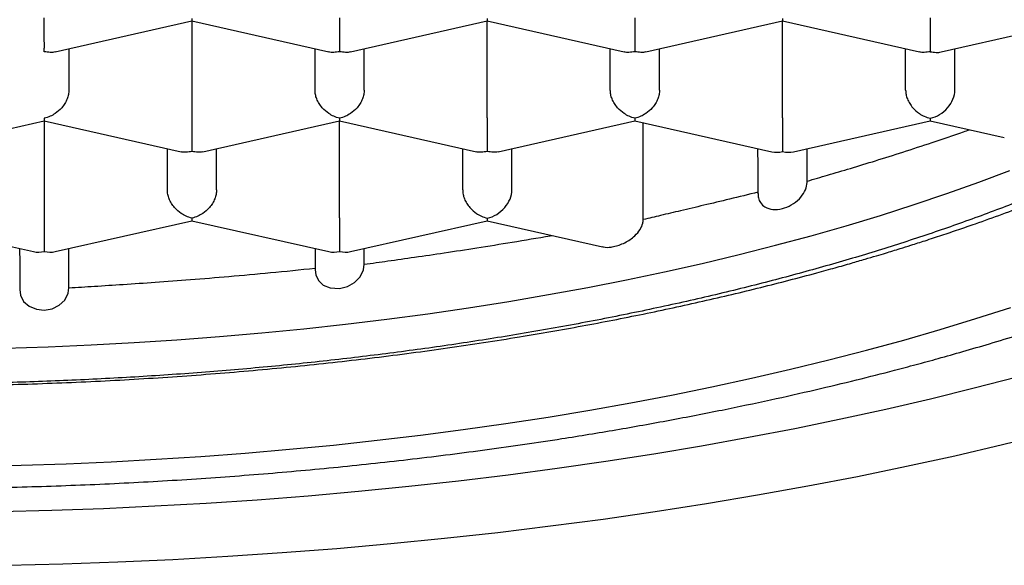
# Model space of a CAD drawing. Header units: millimetres. Extents: x 8 to 743, y 12 to 692.
# Tile 14 of 57: x 282.4 to 287.4, y 557.15 to 559.92. Entities that reach past the tile are written whole.
import ezdxf

# ---------------------------------------------------------------- set-up
doc = ezdxf.new("R2010")
doc.units = ezdxf.units.MM

msp = doc.modelspace()

# ---------------------------------------------------------------- linework, layer by layer
at = {"color": 7, "linetype": 'Continuous', "lineweight": 30}
for p, q in [((282.5813, 559.761), (283.2759, 559.9177)), ((283.2758, 559.9178), (283.9708, 559.761)), ((283.2761, 559.9178), (283.2761, 559.4256)), ((284.0813, 559.761), (284.7759, 559.9177)), ((284.7758, 559.9178), (285.4708, 559.761)), ((284.7761, 559.4256), (284.7761, 559.9178)), ((285.5813, 559.761), (286.2759, 559.9177)), ((286.2758, 559.9178), (286.9708, 559.761)), ((286.2761, 559.4256), (286.2761, 559.9178)), ((287.0808, 559.7609), (287.7761, 559.9178)), ((282.6511, 559.7768), (282.6511, 559.5665)), ((283.9011, 559.5665), (283.9011, 559.7768)), ((284.1511, 559.5665), (284.1511, 559.7768)), ((285.4011, 559.5665), (285.4011, 559.7768)), ((285.6511, 559.5665), (285.6511, 559.7768)), ((286.9011, 559.5665), (286.9011, 559.7768)), ((287.1511, 559.5665), (287.1511, 559.7768)), ((281.8313, 559.2535), (282.5259, 559.4102)), ((282.5258, 559.4103), (283.2208, 559.2535)), ((282.5261, 559.4102), (282.5261, 558.918)), ((283.3313, 559.2535), (284.0259, 559.4102)), ((284.0258, 559.4103), (284.7208, 559.2535)), ((284.0261, 558.918), (284.0261, 559.4102)), ((284.8313, 559.2535), (285.5259, 559.4102)), ((285.5258, 559.4103), (286.221, 559.2534)), ((285.5685, 558.9084), (285.5687, 559.4006)), ((286.3311, 559.2534), (287.0261, 559.4102)), ((287.0261, 559.4233), (287.0261, 559.4102)), ((287.0261, 559.4102), (287.4021, 559.3254)), ((283.1511, 559.059), (283.1511, 559.2692)), ((283.4011, 559.059), (283.4011, 559.2692)), ((284.6511, 559.059), (284.6511, 559.2692)), ((284.9011, 559.059), (284.9011, 559.2692)), ((286.1511, 559.2264), (286.1511, 559.2692)), ((286.4011, 559.1043), (286.4011, 559.2692)), ((286.1511, 559.2234), (286.1511, 559.0478)), ((286.1511, 559.2232), (286.1511, 559.0403)), ((281.7758, 558.9027), (282.471, 558.7459)), ((282.5811, 558.7459), (283.2759, 558.9026)), ((283.2758, 558.9027), (283.971, 558.7459)), ((284.0811, 558.7459), (284.7761, 558.9026)), ((284.7761, 558.9157), (284.7761, 558.9026)), ((284.7761, 558.9026), (285.3614, 558.7706)), ((282.4011, 558.727), (282.4011, 558.7616)), ((282.6511, 558.5618), (282.6511, 558.7616)), ((283.9011, 558.7616), (283.9011, 558.6537)), ((283.9011, 558.7616), (283.9011, 558.6617)), ((284.1511, 558.6815), (284.1511, 558.7616)), ((282.4011, 558.7238), (282.4011, 558.5529))]:
    msp.add_line(p, q, dxfattribs=at)
at = {"color": 7, "linetype": 'Continuous', "lineweight": 30, "flags": 128}
for points in [[(282.3261, 558.2554), (282.5455, 558.2625), (282.7644, 558.2719), (282.9825, 558.2836), (283.1997, 558.2977), (283.4158, 558.3142), (283.6307, 558.3329), (283.8442, 558.3539), (284.0562, 558.3772), (284.2664, 558.4028), (284.4747, 558.4306), (284.6811, 558.4607), (284.8852, 558.4929), (285.087, 558.5273), (285.2863, 558.5639), (285.4829, 558.6026), (285.6768, 558.6434), (285.8677, 558.6862), (286.0556, 558.7311), (286.2402, 558.7779), (286.4215, 558.8268), (286.5993, 558.8775), (286.7734, 558.9302), (286.9438, 558.9847), (287.1103, 559.041), (287.2728, 559.099), (287.4311, 559.1588)], [(283.9021, 558.6538), (283.9045, 558.6275), (283.9186, 558.5986), (283.9431, 558.5762), (283.9787, 558.5617), (284.0251, 558.5593), (284.0656, 558.5691), (284.1025, 558.5896), (284.1305, 558.6183), (284.1472, 558.6532), (284.1511, 558.6815), (284.1511, 558.6815)], [(282.4022, 558.553), (282.4051, 558.5247), (282.4212, 558.4931), (282.4487, 558.4684), (282.4862, 558.453), (282.5262, 558.4491), (282.5664, 558.456), (282.6024, 558.4734), (282.6304, 558.5), (282.6473, 558.5343), (282.6511, 558.5618), (282.6511, 558.5618)], [(282.1785, 557.6552), (282.4081, 557.6605), (282.6373, 557.6682), (282.8659, 557.6782), (283.0937, 557.6906), (283.3206, 557.7053), (283.5465, 557.7223), (283.7711, 557.7416), (283.9944, 557.7633), (284.2161, 557.7872), (284.4362, 557.8134), (284.6544, 557.8418), (284.8706, 557.8725), (285.0847, 557.9054), (285.2964, 557.9405), (285.5058, 557.9777), (285.7126, 558.0171), (285.9166, 558.0586), (286.1178, 558.1022), (286.316, 558.1478), (286.5111, 558.1954), (286.7028, 558.245), (286.8912, 558.2966), (287.0761, 558.3501), (287.2573, 558.4055), (287.4346, 558.4627)], [(282.302, 557.4252), (282.5646, 557.4319), (282.8266, 557.4413), (283.0878, 557.4534), (283.3482, 557.4681), (283.6075, 557.4855), (283.8656, 557.5056), (284.1222, 557.5283), (284.3772, 557.5536), (284.6304, 557.5815), (284.8817, 557.612), (285.1308, 557.645), (285.3777, 557.6806), (285.622, 557.7187), (285.8638, 557.7593), (286.1027, 557.8023), (286.3387, 557.8478), (286.5715, 557.8956), (286.8011, 557.9459), (287.0272, 557.9984), (287.2497, 558.0533), (287.4684, 558.1104)], [(282.3387, 557.152), (282.6195, 557.1592), (282.8997, 557.1693), (283.1792, 557.1822), (283.4577, 557.198), (283.7351, 557.2166), (284.0111, 557.2381), (284.2856, 557.2623), (284.5584, 557.2894), (284.8292, 557.3192), (285.098, 557.3518), (285.3645, 557.3872), (285.6285, 557.4253), (285.8899, 557.466), (286.1485, 557.5094), (286.4041, 557.5554), (286.6565, 557.6041), (286.9055, 557.6553), (287.1511, 557.709), (287.3929, 557.7652), (287.6309, 557.8239)]]:
    msp.add_lwpolyline(points, dxfattribs=at)
at = {"color": 7, "linetype": 'Continuous', "lineweight": 30}
for centre, major_axis, start_param, end_param in [((287.0261, 559.5383), (0.1061, 0.0848), 4.154856, 5.725653), ((286.2761, 559.3692), (0.1061, 0.0848), 3.699126, 4.154856), ((286.2761, 559.3692), (0.1061, -0.0848), 5.269922, 5.725652), ((284.7761, 559.0308), (0.1061, 0.0848), 4.154856, 5.725653), ((282.5261, 558.8616), (0.1061, 0.0848), 3.699126, 4.154856), ((282.5261, 558.8616), (0.1061, -0.0848), 5.269922, 5.725652), ((284.0261, 558.8616), (0.1061, 0.0848), 3.699126, 4.154856), ((284.0261, 558.8616), (0.1061, -0.0848), 5.269922, 5.725652)]:
    msp.add_ellipse(centre, major_axis=major_axis, ratio=0.779846, start_param=start_param, end_param=end_param, dxfattribs=at)
for points, knots in [([(272.4262, 561.4159), (272.427, 561.3868), (272.4285, 561.332), (272.435, 561.2595), (272.4421, 561.2002), (272.449, 561.1535), (272.4567, 561.109), (272.4694, 561.0459), (272.4893, 560.9637), (272.5175, 560.8707), (272.5468, 560.7881), (272.5735, 560.7213), (272.6001, 560.6605), (272.6279, 560.6018), (272.6616, 560.5358), (272.7031, 560.461), (272.7544, 560.3769), (272.8135, 560.2884), (272.8809, 560.196), (272.9451, 560.1155), (273.0021, 560.0485), (273.0486, 559.9964), (273.0961, 559.9453), (273.1445, 559.8955), (273.1922, 559.8482), (273.2372, 559.8053), (273.2762, 559.7692), (273.3088, 559.7398), (273.3375, 559.7144), (273.367, 559.6888), (273.4011, 559.6597), (273.4412, 559.6263), (273.4908, 559.5861), (273.551, 559.5389), (273.6206, 559.4863), (273.6941, 559.4328), (273.802, 559.3573), (273.946, 559.2624), (274.1287, 559.1514), (274.2791, 559.0666), (274.3938, 559.0052), (274.4717, 558.9646), (274.549, 558.9254), (274.6238, 558.8886), (274.6924, 558.8557), (274.7511, 558.8281), (274.8006, 558.8053), (274.848, 558.7837), (274.9012, 558.76), (274.9657, 558.7316), (275.0419, 558.6989), (275.1298, 558.6622), (275.2379, 558.6183), (275.3602, 558.5704), (275.4907, 558.5213), (275.6139, 558.4767), (275.7293, 558.4364), (275.8364, 558.4001), (275.9386, 558.3665), (276.0544, 558.3295), (276.191, 558.2874), (276.3525, 558.2398), (276.5272, 558.1906), (276.7285, 558.1368), (276.9563, 558.0795), (277.2064, 558.0209), (277.4603, 557.9656), (277.7135, 557.9145), (277.9655, 557.8674), (278.2584, 557.8169), (278.5925, 557.7649), (278.9709, 557.7135), (279.3513, 557.6689), (279.7358, 557.6309), (280.1218, 557.5997), (280.5083, 557.5751), (280.8947, 557.5572), (281.2827, 557.5457), (281.6739, 557.5407), (282.0677, 557.5423), (282.4633, 557.5506), (282.8576, 557.5657), (283.25, 557.5874), (283.6373, 557.6157), (284.0201, 557.6504), (284.3994, 557.6915), (284.7787, 557.7396), (285.1226, 557.7898), (285.4312, 557.8403), (285.7026, 557.8888), (285.9642, 557.9396), (286.2103, 557.9913), (286.4379, 558.0425), (286.6476, 558.0927), (286.8176, 558.1358), (286.9554, 558.1723), (287.0713, 558.2039), (287.196, 558.2392), (287.3324, 558.2791), (287.4679, 558.3205), (287.601, 558.3626), (287.7302, 558.4051), (287.8651, 558.4511), (288.0022, 558.4998), (288.1416, 558.5514), (288.2769, 558.6036), (288.405, 558.655), (288.5202, 558.7031), (288.6065, 558.7404), (288.6671, 558.7672), (288.7042, 558.7838), (288.7358, 558.7981), (288.7617, 558.8099), (288.7827, 558.8196), (288.8029, 558.829), (288.8271, 558.8403), (288.8589, 558.8553), (288.8986, 558.8743), (288.9461, 558.8973), (289.0011, 558.9244), (289.0633, 558.9557), (289.1312, 558.9907), (289.2197, 559.0375), (289.322, 559.0937), (289.4327, 559.1574), (289.5361, 559.2195), (289.6318, 559.2795), (289.7194, 559.3367), (289.7951, 559.3882), (289.8608, 559.4344), (289.9198, 559.4772), (289.9691, 559.514), (290.0109, 559.5461), (290.0458, 559.5733), (290.0797, 559.6004), (290.1127, 559.6272), (290.1461, 559.6549), (290.1824, 559.6857), (290.2286, 559.7259), (290.2848, 559.7764), (290.3467, 559.8346), (290.4065, 559.8936), (290.4616, 559.9506), (290.5123, 560.0055), (290.5587, 560.0581), (290.6008, 560.1079), (290.6388, 560.155), (290.6728, 560.1988), (290.703, 560.2393), (290.7301, 560.277), (290.7574, 560.3164), (290.7876, 560.3619), (290.8262, 560.4231), (290.8707, 560.4991), (290.9181, 560.5888), (290.9566, 560.6705), (290.9866, 560.7415), (291.0081, 560.797), (291.0258, 560.8472), (291.0386, 560.8864), (291.0481, 560.917), (291.0558, 560.9435), (291.064, 560.9732), (291.0732, 561.009), (291.083, 561.0507), (291.0937, 561.1019), (291.1044, 561.1632), (291.1141, 561.2355), (291.1216, 561.3162), (291.1232, 561.3726), (291.1241, 561.4023)], [0, 0, 0, 0, 0.005461, 0.010276, 0.014452, 0.018073, 0.021568, 0.025006, 0.032889, 0.040552, 0.045901, 0.050849, 0.055302, 0.059744, 0.064399, 0.07065, 0.077327, 0.084443, 0.092036, 0.100063, 0.104564, 0.109006, 0.113392, 0.11772, 0.121976, 0.125814, 0.129087, 0.131628, 0.13371, 0.135959, 0.138621, 0.141697, 0.145186, 0.149828, 0.154963, 0.160102, 0.165161, 0.176884, 0.188155, 0.198949, 0.203413, 0.20778, 0.212049, 0.216218, 0.21996, 0.223068, 0.225543, 0.227737, 0.230483, 0.233784, 0.237638, 0.242047, 0.246951, 0.253585, 0.259773, 0.265515, 0.270811, 0.275662, 0.280085, 0.28454, 0.291051, 0.29801, 0.305415, 0.313266, 0.323193, 0.333405, 0.343431, 0.353269, 0.362921, 0.372385, 0.386478, 0.400245, 0.413991, 0.427734, 0.441475, 0.454969, 0.468462, 0.481954, 0.495445, 0.509181, 0.522918, 0.536655, 0.550393, 0.564133, 0.57763, 0.59124, 0.605045, 0.619048, 0.629356, 0.639769, 0.65, 0.659648, 0.668711, 0.677187, 0.685077, 0.689646, 0.694369, 0.699655, 0.705504, 0.711917, 0.717352, 0.723135, 0.729267, 0.735747, 0.742173, 0.748966, 0.755236, 0.760982, 0.766204, 0.768374, 0.770309, 0.771953, 0.773306, 0.774368, 0.775254, 0.776504, 0.778187, 0.780302, 0.782851, 0.785833, 0.789249, 0.793099, 0.797171, 0.804263, 0.810858, 0.816955, 0.823279, 0.828958, 0.833993, 0.838381, 0.842369, 0.846278, 0.848867, 0.85142, 0.853938, 0.85642, 0.858867, 0.861588, 0.864853, 0.869767, 0.875163, 0.880342, 0.88529, 0.890005, 0.894487, 0.898707, 0.902592, 0.906298, 0.909632, 0.912594, 0.915558, 0.919209, 0.923526, 0.930153, 0.937168, 0.944526, 0.949014, 0.953335, 0.957088, 0.960272, 0.962077, 0.963861, 0.966118, 0.968865, 0.972102, 0.97583, 0.980851, 0.986554, 0.992937, 1, 1, 1, 1]), ([(273.3221, 561.2615), (273.327, 561.2449), (273.3377, 561.2084), (273.3548, 561.1582), (273.3705, 561.1151), (273.384, 561.0803), (273.3967, 561.0492), (273.4095, 561.0189), (273.4252, 560.9835), (273.4442, 560.9426), (273.4665, 560.8975), (273.4899, 560.8527), (273.5129, 560.8109), (273.5333, 560.7755), (273.5522, 560.7439), (273.5714, 560.7127), (273.5924, 560.6797), (273.6133, 560.6482), (273.6315, 560.6214), (273.6465, 560.6), (273.6604, 560.5805), (273.6758, 560.5591), (273.695, 560.5332), (273.7166, 560.5049), (273.7386, 560.4768), (273.7588, 560.4516), (273.7797, 560.4261), (273.8042, 560.3969), (273.8348, 560.3615), (273.8692, 560.323), (273.9035, 560.286), (273.9317, 560.2564), (273.9551, 560.2323), (273.9772, 560.21), (274.0032, 560.1843), (274.0335, 560.155), (274.0749, 560.116), (274.1247, 560.0707), (274.1805, 560.022), (274.2345, 559.9765), (274.2891, 559.932), (274.3486, 559.8853), (274.4106, 559.8384), (274.4736, 559.7923), (274.5362, 559.7481), (274.6021, 559.7031), (274.6735, 559.656), (274.7503, 559.6072), (274.833, 559.5565), (274.9183, 559.5062), (275.0028, 559.4583), (275.0795, 559.4162), (275.1496, 559.3789), (275.2138, 559.3456), (275.2754, 559.3145), (275.3345, 559.2853), (275.3949, 559.2561), (275.4592, 559.2258), (275.5306, 559.1929), (275.6186, 559.1534), (275.7267, 559.1066), (275.8572, 559.0524), (276.0067, 558.9933), (276.1455, 558.9412), (276.2663, 558.8977), (276.3582, 558.8657), (276.4424, 558.8372), (276.515, 558.8132), (276.5755, 558.7936), (276.6235, 558.7784), (276.6592, 558.7672), (276.6855, 558.759), (276.7071, 558.7523), (276.7405, 558.7421), (276.791, 558.7268), (276.8631, 558.7054), (276.949, 558.6805), (277.0547, 558.6507), (277.1817, 558.6163), (277.3322, 558.5772), (277.503, 558.5351), (277.6793, 558.494), (277.8587, 558.4546), (278.0382, 558.4174), (278.2277, 558.3804), (278.4752, 558.3353), (278.7774, 558.2854), (279.1343, 558.234), (279.49, 558.1899), (279.8434, 558.1529), (280.1937, 558.1226), (280.5399, 558.0988), (280.8813, 558.0812), (281.2171, 558.0694), (281.5467, 558.0631), (281.8969, 558.062), (282.2689, 558.0672), (282.6639, 558.0803), (283.0557, 558.1009), (283.4434, 558.1289), (283.8265, 558.164), (284.2041, 558.2063), (284.5755, 558.2555), (284.9269, 558.3096), (285.2581, 558.3673), (285.569, 558.4279), (285.8716, 558.4932), (286.1656, 558.5631), (286.3881, 558.621), (286.5401, 558.663), (286.6218, 558.6862), (286.6915, 558.7064), (286.7494, 558.7236), (286.7961, 558.7376), (286.836, 558.7498), (286.8789, 558.7631), (286.9338, 558.7803), (287.0045, 558.8029), (287.0854, 558.8294), (287.1707, 558.8581), (287.2732, 558.8936), (287.3915, 558.936), (287.5233, 558.9853), (287.6481, 559.0341), (287.7633, 559.081), (287.8704, 559.1263), (287.9748, 559.1721), (288.0809, 559.2203), (288.1854, 559.2698), (288.2835, 559.3181), (288.3724, 559.3634), (288.4604, 559.4099), (288.5527, 559.4604), (288.6551, 559.5187), (288.764, 559.5838), (288.877, 559.6549), (288.9877, 559.7285), (289.0915, 559.8015), (289.1715, 559.861), (289.2339, 559.9092), (289.2838, 559.949), (289.3355, 559.9915), (289.3846, 560.0333), (289.4276, 560.0712), (289.4718, 560.1111), (289.5182, 560.1545), (289.5683, 560.2033), (289.6199, 560.2555), (289.6746, 560.3136), (289.7318, 560.3776), (289.7867, 560.4428), (289.8386, 560.5083), (289.8805, 560.5644), (289.913, 560.6102), (289.9374, 560.6458), (289.9617, 560.6825), (289.988, 560.7239), (290.0156, 560.7695), (290.0429, 560.817), (290.0682, 560.8636), (290.0895, 560.905), (290.1082, 560.943), (290.126, 560.9809), (290.1438, 561.021), (290.1595, 561.0584), (290.1706, 561.0863), (290.1785, 561.1068), (290.1858, 561.126), (290.1952, 561.1519), (290.2072, 561.1867), (290.2183, 561.2206), (290.2248, 561.243), (290.2271, 561.2508)], [0, 0, 0, 0, 0.003577, 0.007926, 0.011645, 0.014527, 0.016627, 0.018947, 0.021773, 0.025322, 0.029103, 0.033071, 0.036641, 0.039702, 0.042096, 0.044809, 0.047839, 0.050801, 0.053183, 0.054984, 0.056537, 0.058439, 0.06083, 0.063652, 0.066305, 0.068631, 0.070631, 0.07336, 0.076667, 0.080626, 0.084381, 0.087362, 0.089249, 0.091405, 0.093964, 0.096927, 0.100239, 0.105834, 0.110786, 0.115239, 0.119896, 0.124817, 0.130212, 0.135151, 0.139994, 0.14496, 0.1504, 0.156322, 0.162259, 0.168463, 0.17426, 0.179361, 0.183839, 0.188279, 0.192023, 0.195806, 0.199628, 0.203505, 0.207856, 0.212868, 0.219624, 0.227297, 0.235885, 0.245385, 0.250649, 0.255834, 0.26036, 0.264217, 0.267406, 0.269927, 0.27178, 0.272987, 0.274041, 0.27515, 0.278194, 0.281885, 0.286287, 0.2914, 0.29797, 0.30543, 0.31378, 0.32302, 0.330905, 0.339338, 0.34827, 0.357229, 0.373287, 0.389051, 0.404521, 0.419696, 0.434577, 0.449165, 0.463459, 0.477459, 0.491166, 0.50458, 0.521102, 0.537573, 0.553996, 0.570374, 0.586708, 0.603, 0.619251, 0.635454, 0.649885, 0.664227, 0.678481, 0.692647, 0.706711, 0.711433, 0.715575, 0.719136, 0.722116, 0.724515, 0.726371, 0.728333, 0.731198, 0.734967, 0.739485, 0.744084, 0.748687, 0.756151, 0.763625, 0.770863, 0.777569, 0.783744, 0.789902, 0.796447, 0.803247, 0.809508, 0.815239, 0.820604, 0.827005, 0.833966, 0.841819, 0.850225, 0.858776, 0.866991, 0.874627, 0.878273, 0.882548, 0.887296, 0.891679, 0.895576, 0.898987, 0.903902, 0.908695, 0.913548, 0.919306, 0.92555, 0.931843, 0.937642, 0.943647, 0.947118, 0.949976, 0.953121, 0.95682, 0.960824, 0.964947, 0.969019, 0.972684, 0.975382, 0.978517, 0.982068, 0.985249, 0.98767, 0.988843, 0.990188, 0.992198, 0.994875, 0.998219, 1, 1, 1, 1]), ([(289.8011, 561.2085), (289.7998, 561.1664), (289.7973, 561.082), (289.7769, 560.9554), (289.7443, 560.829), (289.6932, 560.689), (289.6185, 560.5364), (289.5143, 560.3721), (289.3973, 560.2225), (289.2732, 560.0876), (289.1474, 559.9668), (289.0089, 559.8481), (288.8579, 559.7318), (288.6947, 559.6181), (288.5195, 559.5071), (288.3327, 559.3991), (288.1328, 559.2932), (287.9195, 559.1898), (287.6928, 559.089), (287.4554, 558.9921), (287.21, 558.9001), (286.9573, 558.8131), (286.698, 558.731), (286.4302, 558.6532), (286.1518, 558.5792), (285.8629, 558.5091), (285.5636, 558.4433), (285.2574, 558.3825), (284.948, 558.3274), (284.6358, 558.2779), (284.3216, 558.234), (284.003, 558.1952), (283.6775, 558.1612), (283.3455, 558.1325), (283.0073, 558.109), (282.667, 558.0913), (282.3478, 558.08), (282.0507, 558.074), (281.7593, 558.0721), (281.4511, 558.0745), (281.126, 558.0823), (280.8012, 558.0952), (280.4419, 558.1153), (280.05, 558.1447), (279.628, 558.1857), (279.244, 558.2318), (278.8975, 558.2806), (278.5872, 558.3302), (278.2825, 558.3847), (277.9843, 558.4441), (277.6932, 558.5081), (277.4095, 558.5768), (277.1333, 558.65), (276.8626, 558.7283), (276.5982, 558.8118), (276.3406, 558.9005), (276.0929, 558.9934), (275.8579, 559.0895), (275.6356, 559.1883), (275.4261, 559.2898), (275.2275, 559.3945), (275.0384, 559.5034), (274.8596, 559.6165), (274.6917, 559.7335), (274.5367, 559.8532), (274.3963, 559.9743), (274.2704, 560.0963), (274.1586, 560.2192), (274.0599, 560.3438), (273.9738, 560.471), (273.9008, 560.6008), (273.8415, 560.733), (273.7966, 560.866), (273.7688, 560.9898), (273.7536, 561.104), (273.7519, 561.1737), (273.7511, 561.2085)], [0, 0, 0, 0, 0.0128439, 0.0256879, 0.0386164, 0.0515449, 0.0687215, 0.0859105, 0.103087, 0.1163218, 0.129568, 0.1428143, 0.1560491, 0.1692746, 0.1825115, 0.1957485, 0.208974, 0.2225836, 0.2362056, 0.2498277, 0.2634372, 0.2766627, 0.2898997, 0.3031367, 0.3163622, 0.3299717, 0.3435938, 0.3572158, 0.3708254, 0.3840509, 0.3972879, 0.4105248, 0.4237503, 0.4373599, 0.4509819, 0.464604, 0.4782135, 0.4891004, 0.5, 0.5128893, 0.5257786, 0.5387534, 0.5517281, 0.5689656, 0.5862158, 0.6034533, 0.6167377, 0.6300338, 0.6433298, 0.6566142, 0.6698397, 0.6830767, 0.6963136, 0.7095391, 0.7231487, 0.7367707, 0.7503928, 0.7640023, 0.7772279, 0.7904648, 0.8037018, 0.8169273, 0.8305369, 0.8441589, 0.8577809, 0.8713905, 0.884616, 0.897853, 0.9110899, 0.9243155, 0.937925, 0.9515471, 0.9651691, 0.9787787, 0.9893834, 1, 1, 1, 1]), ([(282.5261, 559.7617), (282.5261, 559.7669), (282.5262, 559.7766), (282.5264, 559.8009), (282.526, 559.829), (282.5261, 559.86), (282.5261, 559.8857), (282.5261, 559.9105), (282.5261, 559.9257), (282.5261, 559.9331)], [0, 0, 0, 0, 0.165106, 0.307295, 0.522618, 0.651026, 0.77267, 0.888592, 1, 1, 1, 1]), ([(283.2761, 559.9309), (283.276, 559.9272), (283.2759, 559.9204), (283.2758, 559.9163), (283.2758, 559.9179), (283.2758, 559.9179)], [0, 0, 0, 0, 0.535032, 0.995805, 1, 1, 1, 1]), ([(284.0261, 559.9331), (284.026, 559.9257), (284.026, 559.9105), (284.026, 559.8857), (284.026, 559.86), (284.0261, 559.829), (284.0257, 559.8009), (284.0259, 559.7766), (284.026, 559.7669), (284.0261, 559.7617)], [0, 0, 0, 0, 0.111393, 0.227311, 0.348959, 0.477381, 0.69267, 0.834868, 1, 1, 1, 1]), ([(284.7761, 559.9309), (284.776, 559.9272), (284.7759, 559.9204), (284.7758, 559.9163), (284.7758, 559.9179), (284.7758, 559.9179)], [0, 0, 0, 0, 0.535032, 0.995805, 1, 1, 1, 1]), ([(285.5261, 559.9331), (285.526, 559.9257), (285.526, 559.9105), (285.526, 559.8857), (285.526, 559.86), (285.5261, 559.829), (285.5257, 559.8009), (285.5259, 559.7766), (285.526, 559.7669), (285.5261, 559.7617)], [0, 0, 0, 0, 0.111393, 0.227311, 0.348959, 0.477381, 0.69267, 0.834868, 1, 1, 1, 1]), ([(286.2761, 559.9309), (286.276, 559.9272), (286.2759, 559.9204), (286.2758, 559.9163), (286.2758, 559.9178), (286.2758, 559.9178)], [0, 0, 0, 0, 0.53688, 0.999244, 1, 1, 1, 1]), ([(287.0261, 559.9331), (287.026, 559.9257), (287.026, 559.9105), (287.026, 559.8857), (287.026, 559.86), (287.0261, 559.829), (287.0257, 559.8009), (287.0259, 559.7766), (287.026, 559.7669), (287.0261, 559.7617)], [0, 0, 0, 0, 0.111393, 0.227311, 0.348959, 0.477381, 0.69267, 0.834868, 1, 1, 1, 1]), ([(282.5812, 559.7612), (282.5812, 559.7612), (282.5738, 559.758), (282.5547, 559.7577), (282.5361, 559.7603), (282.5261, 559.7617)], [0, 0, 0, 0, 0.004078, 0.464879, 1, 1, 1, 1]), ([(284.0261, 559.7617), (284.0161, 559.7603), (283.9974, 559.7577), (283.9784, 559.758), (283.971, 559.7612), (283.9709, 559.7612)], [0, 0, 0, 0, 0.535032, 0.995805, 1, 1, 1, 1]), ([(284.0812, 559.7612), (284.0812, 559.7612), (284.0738, 559.758), (284.0547, 559.7577), (284.0361, 559.7603), (284.0261, 559.7617)], [0, 0, 0, 0, 0.004079, 0.46488, 1, 1, 1, 1]), ([(285.5261, 559.7617), (285.5161, 559.7603), (285.4974, 559.7577), (285.4784, 559.758), (285.471, 559.7612), (285.4709, 559.7612)], [0, 0, 0, 0, 0.535032, 0.995805, 1, 1, 1, 1]), ([(285.5812, 559.7612), (285.5812, 559.7612), (285.5738, 559.758), (285.5547, 559.7577), (285.5361, 559.7603), (285.5261, 559.7617)], [0, 0, 0, 0, 0.004079, 0.46488, 1, 1, 1, 1]), ([(287.0261, 559.7617), (287.0161, 559.7603), (286.9974, 559.7577), (286.9784, 559.758), (286.971, 559.7612), (286.9709, 559.7612)], [0, 0, 0, 0, 0.535032, 0.995805, 1, 1, 1, 1]), ([(287.0261, 559.7617), (287.036, 559.7603), (287.0546, 559.7576), (287.0734, 559.7577), (287.0808, 559.7609), (287.0808, 559.761)], [0, 0, 0, 0, 0.536884, 0.99925, 1, 1, 1, 1]), ([(282.6511, 559.5665), (282.6506, 559.5592), (282.6497, 559.5443), (282.6425, 559.5211), (282.6309, 559.498), (282.6114, 559.4714), (282.5853, 559.4492), (282.5549, 559.4317), (282.5361, 559.4262), (282.5261, 559.4233)], [0, 0, 0, 0, 0.111393, 0.227311, 0.348959, 0.477381, 0.69267, 0.834868, 1, 1, 1, 1]), ([(284.0261, 559.4233), (284.016, 559.4262), (283.9973, 559.4317), (283.9668, 559.4492), (283.9408, 559.4714), (283.9212, 559.498), (283.9096, 559.5211), (283.9024, 559.5443), (283.9015, 559.5592), (283.9011, 559.5665)], [0, 0, 0, 0, 0.165104, 0.307293, 0.522618, 0.651026, 0.772669, 0.888592, 1, 1, 1, 1]), ([(284.1511, 559.5665), (284.1506, 559.5592), (284.1497, 559.5443), (284.1425, 559.5211), (284.1309, 559.498), (284.1114, 559.4714), (284.0853, 559.4492), (284.0549, 559.4317), (284.0361, 559.4262), (284.0261, 559.4233)], [0, 0, 0, 0, 0.111393, 0.227311, 0.348959, 0.477381, 0.69267, 0.834868, 1, 1, 1, 1]), ([(285.5261, 559.4233), (285.516, 559.4262), (285.4973, 559.4317), (285.4668, 559.4492), (285.4408, 559.4714), (285.4212, 559.498), (285.4096, 559.5211), (285.4024, 559.5443), (285.4015, 559.5592), (285.4011, 559.5665)], [0, 0, 0, 0, 0.165104, 0.307293, 0.522618, 0.651026, 0.772669, 0.888592, 1, 1, 1, 1]), ([(285.6511, 559.5665), (285.6506, 559.5592), (285.6497, 559.5443), (285.6425, 559.5211), (285.6309, 559.498), (285.6114, 559.4714), (285.5853, 559.4492), (285.5549, 559.4317), (285.5361, 559.4262), (285.5261, 559.4233)], [0, 0, 0, 0, 0.111393, 0.227311, 0.348959, 0.477381, 0.69267, 0.834868, 1, 1, 1, 1]), ([(286.9011, 559.5665), (286.9015, 559.5592), (286.9024, 559.5442), (286.9096, 559.521), (286.9212, 559.498), (286.9409, 559.4715), (286.9665, 559.449), (286.9971, 559.4316), (287.0159, 559.4262), (287.0261, 559.4233)], [0, 0, 0, 0, 0.111393, 0.227311, 0.348959, 0.477381, 0.69267, 0.834868, 1, 1, 1, 1]), ([(282.5261, 559.4233), (282.526, 559.4196), (282.5259, 559.4128), (282.5258, 559.4088), (282.5258, 559.4103), (282.5258, 559.4103)], [0, 0, 0, 0, 0.53688, 0.999244, 1, 1, 1, 1]), ([(283.2761, 559.4256), (283.276, 559.4181), (283.276, 559.403), (283.276, 559.3781), (283.276, 559.3525), (283.2761, 559.3215), (283.2757, 559.2933), (283.2759, 559.269), (283.276, 559.2593), (283.2761, 559.2541)], [0, 0, 0, 0, 0.1113932, 0.2273113, 0.3489592, 0.477381, 0.6926704, 0.8348682, 1, 1, 1, 1]), ([(284.0261, 559.4233), (284.026, 559.4196), (284.0259, 559.4128), (284.0258, 559.4088), (284.0258, 559.4103), (284.0258, 559.4103)], [0, 0, 0, 0, 0.535032, 0.995805, 1, 1, 1, 1]), ([(284.7761, 559.4256), (284.776, 559.4181), (284.776, 559.403), (284.776, 559.3781), (284.776, 559.3525), (284.7761, 559.3215), (284.7757, 559.2933), (284.7759, 559.269), (284.776, 559.2593), (284.7761, 559.2541)], [0, 0, 0, 0, 0.111393, 0.227311, 0.348959, 0.477381, 0.69267, 0.834868, 1, 1, 1, 1]), ([(285.5261, 559.4233), (285.526, 559.4196), (285.5259, 559.4128), (285.5258, 559.4088), (285.5258, 559.4103), (285.5258, 559.4103)], [0, 0, 0, 0, 0.53688, 0.999244, 1, 1, 1, 1]), ([(286.2761, 559.4256), (286.276, 559.4181), (286.276, 559.403), (286.276, 559.3781), (286.276, 559.3525), (286.2761, 559.3215), (286.2757, 559.2933), (286.2759, 559.269), (286.276, 559.2593), (286.2761, 559.2541)], [0, 0, 0, 0, 0.1113932, 0.2273113, 0.3489592, 0.477381, 0.6926704, 0.8348682, 1, 1, 1, 1]), ([(286.4012, 559.104), (286.4357, 559.1141), (286.5093, 559.1357), (286.6251, 559.1702), (286.7527, 559.2091), (286.8917, 559.2528), (287.0408, 559.3016), (287.1537, 559.3395), (287.2155, 559.3616), (287.2256, 559.3652)], [0, 0, 0, 0, 0.120128, 0.256262, 0.408404, 0.576556, 0.760719, 0.960893, 1, 1, 1, 1]), ([(283.2761, 559.2541), (283.2661, 559.2527), (283.2474, 559.2501), (283.2284, 559.2504), (283.221, 559.2536), (283.2209, 559.2536)], [0, 0, 0, 0, 0.535032, 0.995805, 1, 1, 1, 1]), ([(283.3312, 559.2536), (283.3312, 559.2536), (283.3238, 559.2504), (283.3047, 559.2501), (283.2861, 559.2527), (283.2761, 559.2541)], [0, 0, 0, 0, 0.004079, 0.46488, 1, 1, 1, 1]), ([(284.7761, 559.2541), (284.7661, 559.2527), (284.7474, 559.2501), (284.7284, 559.2504), (284.721, 559.2536), (284.7209, 559.2536)], [0, 0, 0, 0, 0.535032, 0.995805, 1, 1, 1, 1]), ([(284.8312, 559.2536), (284.8312, 559.2536), (284.8238, 559.2504), (284.8047, 559.2501), (284.7861, 559.2527), (284.7761, 559.2541)], [0, 0, 0, 0, 0.004078, 0.464879, 1, 1, 1, 1]), ([(286.1519, 559.0404), (286.1521, 559.0329), (286.1524, 559.0153), (286.1641, 558.9909), (286.1878, 558.9688), (286.2261, 558.9578), (286.2727, 558.9619), (286.3205, 558.9806), (286.3614, 559.0111), (286.3892, 559.0493), (286.4, 559.0814), (286.4008, 559.0992), (286.4011, 559.1045)], [0, 0, 0, 0, 0.056795, 0.133844, 0.238906, 0.375127, 0.516251, 0.638126, 0.760709, 0.865762, 0.959982, 1, 1, 1, 1]), ([(283.2761, 558.9157), (283.266, 558.9187), (283.2473, 558.9241), (283.2168, 558.9417), (283.1908, 558.9638), (283.1712, 558.9904), (283.1596, 559.0135), (283.1524, 559.0367), (283.1515, 559.0516), (283.1511, 559.059)], [0, 0, 0, 0, 0.165104, 0.307293, 0.522618, 0.651026, 0.772669, 0.888592, 1, 1, 1, 1]), ([(283.4011, 559.059), (283.4006, 559.0516), (283.3997, 559.0367), (283.3925, 559.0135), (283.3809, 558.9904), (283.3614, 558.9638), (283.3353, 558.9417), (283.3049, 558.9241), (283.2861, 558.9187), (283.2761, 558.9157)], [0, 0, 0, 0, 0.111393, 0.227311, 0.348959, 0.477381, 0.69267, 0.834868, 1, 1, 1, 1]), ([(284.6511, 559.059), (284.6515, 559.0516), (284.6524, 559.0367), (284.6596, 559.0134), (284.6712, 558.9904), (284.6909, 558.9639), (284.7165, 558.9414), (284.7471, 558.924), (284.7659, 558.9186), (284.7761, 558.9157)], [0, 0, 0, 0, 0.1113932, 0.2273113, 0.3489592, 0.477381, 0.6926704, 0.8348682, 1, 1, 1, 1]), ([(286.1511, 559.0478), (286.1029, 559.036), (286.0118, 559.0136), (285.8806, 558.9824), (285.7637, 558.9548), (285.6616, 558.9307), (285.5982, 558.9153), (285.5692, 558.9083)], [0, 0, 0, 0, 0.2532801, 0.4799114, 0.6799009, 0.8532585, 1, 1, 1, 1]), ([(282.5261, 558.918), (282.526, 558.9105), (282.526, 558.8954), (282.526, 558.8705), (282.526, 558.8449), (282.5261, 558.8139), (282.5257, 558.7858), (282.5259, 558.7614), (282.526, 558.7517), (282.5261, 558.7465)], [0, 0, 0, 0, 0.1113932, 0.2273113, 0.3489592, 0.477381, 0.6926704, 0.8348682, 1, 1, 1, 1]), ([(283.2761, 558.9157), (283.276, 558.9121), (283.2759, 558.9053), (283.2758, 558.9012), (283.2758, 558.9027), (283.2758, 558.9027)], [0, 0, 0, 0, 0.535036, 0.99581, 1, 1, 1, 1]), ([(284.0261, 558.918), (284.026, 558.9105), (284.026, 558.8954), (284.026, 558.8705), (284.026, 558.8449), (284.0261, 558.8139), (284.0257, 558.7858), (284.0259, 558.7614), (284.026, 558.7517), (284.0261, 558.7465)], [0, 0, 0, 0, 0.111393, 0.227311, 0.348959, 0.477381, 0.69267, 0.834868, 1, 1, 1, 1]), ([(285.3616, 558.7714), (285.3633, 558.7707), (285.3757, 558.766), (285.3957, 558.7678), (285.4319, 558.7734), (285.4655, 558.7853), (285.5014, 558.8064), (285.5291, 558.8282), (285.5527, 558.8559), (285.5662, 558.8853), (285.5677, 558.9022), (285.5682, 558.9085)], [0, 0, 0, 0, 0.0237274, 0.1790885, 0.2278408, 0.4471363, 0.5549154, 0.6625829, 0.8104857, 0.9297075, 1, 1, 1, 1]), ([(284.1511, 558.6814), (284.1913, 558.687), (284.2769, 558.699), (284.4125, 558.7183), (284.5631, 558.7404), (284.7284, 558.7657), (284.9077, 558.7947), (285.0349, 558.8159), (285.1015, 558.828), (285.1046, 558.8285)], [0, 0, 0, 0, 0.123772, 0.264036, 0.420794, 0.594048, 0.783798, 0.990046, 1, 1, 1, 1]), ([(282.6511, 558.562), (282.6942, 558.5646), (282.786, 558.5703), (282.9319, 558.5797), (283.0945, 558.5909), (283.2737, 558.6042), (283.4691, 558.6202), (283.6804, 558.6391), (283.8256, 558.654), (283.9011, 558.6617)], [0, 0, 0, 0, 0.102055, 0.217709, 0.346962, 0.489818, 0.646275, 0.816336, 1, 1, 1, 1])]:
    msp.add_open_spline(points, degree=3, knots=knots, dxfattribs=at)

doc.saveas('drawing.dxf')
